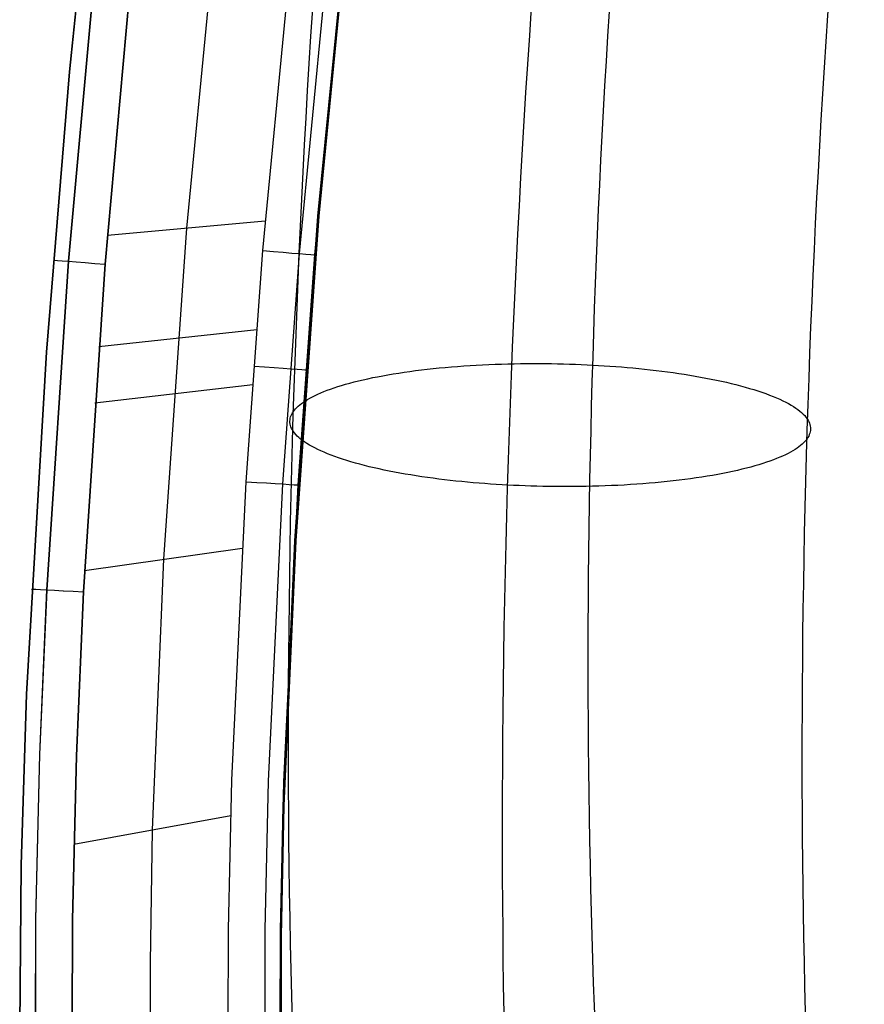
# Model space of a CAD drawing. Extents: x -3677 to -3089, y -67 to 482.
# Tile 15 of 110: x -3597 to -3565, y 82 to 120. Entities that reach past the tile are written whole.
import ezdxf

# ---------------------------------------------------------------- set-up
doc = ezdxf.new("R2010")
doc.units = 0
doc.layers.add('BRACCIOLI', color=97, linetype='CONTINUOUS')
doc.layers.add('CURVA_ORIGIN', color=125, linetype='CONTINUOUS')

msp = doc.modelspace()

# ---------------------------------------------------------------- linework, layer by layer
at = {"layer": 'BRACCIOLI'}
for p, q in [((-3583.939, 129.462, 18.581), (-3585.59, 112.659, 18.581)), ((-3585.59, 112.659, 18.581), (-3586.48, 100.17, 18.581)), ((-3586.48, 100.17, 18.581), (-3586.93, 89.974, 18.581)), ((-3586.93, 89.974, 18.581), (-3587.034, 84.964, 18.581)), ((-3587.034, 84.964, 18.581), (-3587.047, 79.953, 18.581))]:
    msp.add_line(p, q, dxfattribs=at)
at = {"layer": 'CURVA_ORIGIN'}
for p, q in [((-3589.02, 129.328, 20.581), (-3590.678, 112.199, 20.581)), ((-3585.624, 112.659, 17.581), (-3583.974, 129.462, 17.581)), ((-3594.092, 128.958, -12.419), (-3595.175, 118.205, -12.419)), ((-3595.175, 118.205, 18.581), (-3594.092, 128.958, 18.581)), ((-3595.175, 118.205, 3.081), (-3594.092, 128.958, 3.081)), ((-3587.74, 111.329, 20.581), (-3586.103, 128.407, 20.581)), ((-3586.331, 111.215, 19.995), (-3584.697, 128.252, 19.995)), ((-3585.747, 111.168, 18.581), (-3584.115, 128.188, 18.581)), ((-3595.216, 110.923, 19.995), (-3594.073, 123.526, 19.995)), ((-3594.074, 123.526, -13.834), (-3595.21, 110.921, -13.834)), ((-3593.807, 110.811, 20.581), (-3592.666, 123.384, 20.581)), ((-3592.667, 123.384, -14.419), (-3593.8, 110.81, -14.419)), ((-3595.175, 118.205, -12.419), (-3596.062, 107.423, -12.419)), ((-3596.062, 107.423, 18.581), (-3595.175, 118.205, 18.581)), ((-3596.062, 107.423, 3.081), (-3595.175, 118.205, 3.081)), ((-3593.713, 111.923, 20.581), (-3587.647, 112.475, 20.581)), ((-3586.515, 100.17, 17.581), (-3585.624, 112.659, 17.581)), ((-3585.624, 112.659, 17.581), (-3585.624, 112.659, 18.581)), ((-3590.678, 112.199, 20.581), (-3591.563, 99.458, 20.581)), ((-3588.381, 102.443, 20.581), (-3587.74, 111.329, 20.581)), ((-3586.97, 102.355, 19.995), (-3586.331, 111.215, 19.995)), ((-3586.385, 102.318, 18.581), (-3585.747, 111.168, 18.581)), ((-3595.21, 110.921, -13.834), (-3596.048, 98.286, -13.834)), ((-3596.047, 98.286, 19.995), (-3595.216, 110.923, 19.995)), ((-3593.8, 110.81, -14.419), (-3594.636, 98.212, -14.419)), ((-3594.634, 98.212, 20.581), (-3593.807, 110.811, 20.581)), ((-3585.956, 108.509, 17.581), (-3585.956, 108.509, 18.581)), ((-3594.043, 107.64, 20.581), (-3587.978, 108.291, 20.581)), ((-3596.062, 107.423, -12.419), (-3596.822, 94.274, -12.419)), ((-3596.822, 94.274, 18.581), (-3596.062, 107.423, 18.581)), ((-3596.822, 94.274, 3.081), (-3596.062, 107.423, 3.081)), ((-3596.062, 107.423, -12.419), (-3596.062, 107.423, 18.581)), ((-3581.422, 106.769, -36.708), (-3581.193, 106.794, -36.825)), ((-3581.193, 106.794, -36.825), (-3580.962, 106.818, -36.937)), ((-3580.962, 106.818, -36.937), (-3580.728, 106.839, -37.042)), ((-3580.728, 106.839, -37.042), (-3580.492, 106.86, -37.141)), ((-3580.492, 106.86, -37.141), (-3580.255, 106.879, -37.234)), ((-3580.255, 106.879, -37.234), (-3580.016, 106.896, -37.321)), ((-3580.016, 106.896, -37.321), (-3579.776, 106.912, -37.401)), ((-3579.776, 106.912, -37.401), (-3579.535, 106.926, -37.476)), ((-3579.535, 106.926, -37.476), (-3579.293, 106.939, -37.544)), ((-3579.293, 106.939, -37.544), (-3579.051, 106.95, -37.606)), ((-3579.051, 106.95, -37.606), (-3578.808, 106.96, -37.662)), ((-3578.808, 106.96, -37.662), (-3578.565, 106.968, -37.712)), ((-3578.565, 106.968, -37.712), (-3578.322, 106.975, -37.755)), ((-3578.322, 106.975, -37.755), (-3578.08, 106.98, -37.793)), ((-3578.08, 106.98, -37.793), (-3577.839, 106.984, -37.824)), ((-3577.839, 106.984, -37.824), (-3577.598, 106.986, -37.85)), ((-3577.598, 106.986, -37.85), (-3577.358, 106.987, -37.87)), ((-3577.358, 106.987, -37.87), (-3577.12, 106.987, -37.884)), ((-3577.12, 106.987, -37.884), (-3576.883, 106.986, -37.893)), ((-3576.883, 106.986, -37.893), (-3576.647, 106.983, -37.896)), ((-3576.647, 106.983, -37.896), (-3576.414, 106.979, -37.894)), ((-3576.414, 106.979, -37.894), (-3576.182, 106.973, -37.887)), ((-3576.182, 106.973, -37.887), (-3575.953, 106.967, -37.874)), ((-3575.953, 106.967, -37.874), (-3575.725, 106.959, -37.857)), ((-3575.725, 106.959, -37.857), (-3575.501, 106.95, -37.835)), ((-3575.501, 106.95, -37.835), (-3575.278, 106.94, -37.808)), ((-3575.278, 106.94, -37.808), (-3575.059, 106.929, -37.776)), ((-3575.059, 106.929, -37.776), (-3574.84, 106.917, -37.74)), ((-3574.84, 106.917, -37.74), (-3574.62, 106.903, -37.699)), ((-3574.62, 106.903, -37.699), (-3574.4, 106.888, -37.652)), ((-3574.4, 106.888, -37.652), (-3574.178, 106.872, -37.6)), ((-3574.178, 106.872, -37.6), (-3573.956, 106.855, -37.543)), ((-3573.956, 106.855, -37.543), (-3573.734, 106.836, -37.48)), ((-3573.734, 106.836, -37.48), (-3573.512, 106.816, -37.412)), ((-3573.512, 106.816, -37.412), (-3573.289, 106.795, -37.338)), ((-3573.289, 106.795, -37.338), (-3573.067, 106.772, -37.258)), ((-3583.887, 106.364, -34.877), (-3583.706, 106.405, -35.056)), ((-3583.706, 106.405, -35.056), (-3583.519, 106.444, -35.231)), ((-3583.519, 106.444, -35.231), (-3583.328, 106.482, -35.402)), ((-3583.328, 106.482, -35.402), (-3583.133, 106.52, -35.567)), ((-3583.133, 106.52, -35.567), (-3582.932, 106.555, -35.728)), ((-3582.932, 106.555, -35.728), (-3582.728, 106.59, -35.884)), ((-3582.728, 106.59, -35.884), (-3582.519, 106.623, -36.035)), ((-3582.519, 106.623, -36.035), (-3582.306, 106.655, -36.181)), ((-3582.306, 106.655, -36.181), (-3582.09, 106.686, -36.321)), ((-3582.09, 106.686, -36.321), (-3581.87, 106.715, -36.456)), ((-3581.87, 106.715, -36.456), (-3581.647, 106.743, -36.585)), ((-3581.647, 106.743, -36.585), (-3581.422, 106.769, -36.708)), ((-3573.067, 106.772, -37.258), (-3572.846, 106.748, -37.173)), ((-3572.846, 106.748, -37.173), (-3572.625, 106.722, -37.082)), ((-3572.625, 106.722, -37.082), (-3572.405, 106.695, -36.985)), ((-3572.405, 106.695, -36.985), (-3572.186, 106.667, -36.882)), ((-3572.186, 106.667, -36.882), (-3571.969, 106.637, -36.773)), ((-3571.969, 106.637, -36.773), (-3571.753, 106.606, -36.659)), ((-3571.753, 106.606, -36.659), (-3571.539, 106.574, -36.539)), ((-3571.539, 106.574, -36.539), (-3571.327, 106.54, -36.413)), ((-3571.327, 106.54, -36.413), (-3571.118, 106.505, -36.281)), ((-3571.118, 106.505, -36.281), (-3570.911, 106.468, -36.143)), ((-3570.911, 106.468, -36.143), (-3570.707, 106.43, -36)), ((-3570.707, 106.43, -36), (-3570.505, 106.391, -35.851)), ((-3594.196, 105.481, 20.581), (-3588.132, 106.183, 20.581)), ((-3585.141, 106.006, -33.319), (-3585.004, 106.053, -33.524)), ((-3585.004, 106.053, -33.524), (-3584.861, 106.1, -33.726)), ((-3584.861, 106.1, -33.726), (-3584.713, 106.146, -33.926)), ((-3584.713, 106.146, -33.926), (-3584.559, 106.192, -34.123)), ((-3584.559, 106.192, -34.123), (-3584.399, 106.236, -34.317)), ((-3584.399, 106.236, -34.317), (-3584.234, 106.28, -34.507)), ((-3584.234, 106.28, -34.507), (-3584.063, 106.322, -34.694)), ((-3584.063, 106.322, -34.694), (-3583.887, 106.364, -34.877)), ((-3570.505, 106.391, -35.851), (-3570.307, 106.35, -35.697)), ((-3570.307, 106.35, -35.697), (-3570.113, 106.309, -35.537)), ((-3570.113, 106.309, -35.537), (-3569.922, 106.266, -35.372)), ((-3569.922, 106.266, -35.372), (-3569.736, 106.221, -35.202)), ((-3569.736, 106.221, -35.202), (-3569.553, 106.176, -35.027)), ((-3569.553, 106.176, -35.027), (-3569.375, 106.13, -34.846)), ((-3569.375, 106.13, -34.846), (-3569.201, 106.082, -34.662)), ((-3569.201, 106.082, -34.662), (-3569.032, 106.033, -34.472)), ((-3569.032, 106.033, -34.472), (-3568.868, 105.984, -34.278)), ((-3586.021, 105.607, -31.618), (-3585.932, 105.658, -31.834)), ((-3585.932, 105.658, -31.834), (-3585.837, 105.709, -32.05)), ((-3585.837, 105.709, -32.05), (-3585.736, 105.76, -32.265)), ((-3585.736, 105.76, -32.265), (-3585.629, 105.81, -32.479)), ((-3585.629, 105.81, -32.479), (-3585.516, 105.86, -32.691)), ((-3585.516, 105.86, -32.691), (-3585.397, 105.909, -32.902)), ((-3585.397, 105.909, -32.902), (-3585.272, 105.958, -33.111)), ((-3585.272, 105.958, -33.111), (-3585.141, 106.006, -33.319)), ((-3568.868, 105.984, -34.278), (-3568.709, 105.933, -34.08)), ((-3568.709, 105.933, -34.08), (-3568.556, 105.882, -33.878)), ((-3568.556, 105.882, -33.878), (-3568.408, 105.83, -33.672)), ((-3568.408, 105.83, -33.672), (-3568.265, 105.777, -33.462)), ((-3568.265, 105.777, -33.462), (-3568.129, 105.723, -33.249)), ((-3568.129, 105.723, -33.249), (-3567.998, 105.668, -33.033)), ((-3567.998, 105.668, -33.033), (-3567.873, 105.613, -32.813)), ((-3586.484, 105.247, -30.103), (-3586.435, 105.299, -30.318)), ((-3586.435, 105.299, -30.318), (-3586.38, 105.35, -30.534)), ((-3586.38, 105.35, -30.534), (-3586.32, 105.402, -30.75)), ((-3586.32, 105.402, -30.75), (-3586.254, 105.453, -30.967)), ((-3586.254, 105.453, -30.967), (-3586.182, 105.505, -31.184)), ((-3586.182, 105.505, -31.184), (-3586.104, 105.556, -31.401)), ((-3586.104, 105.556, -31.401), (-3586.021, 105.607, -31.618)), ((-3567.873, 105.613, -32.813), (-3567.754, 105.558, -32.591)), ((-3567.754, 105.558, -32.591), (-3567.641, 105.501, -32.367)), ((-3567.641, 105.501, -32.367), (-3567.535, 105.445, -32.14)), ((-3567.535, 105.445, -32.14), (-3567.435, 105.388, -31.912)), ((-3567.435, 105.388, -31.912), (-3567.341, 105.33, -31.681)), ((-3567.341, 105.33, -31.681), (-3567.253, 105.273, -31.449)), ((-3567.253, 105.273, -31.449), (-3567.172, 105.215, -31.216)), ((-3586.688, 104.881, -28.58), (-3586.674, 104.935, -28.804)), ((-3586.674, 104.935, -28.804), (-3586.654, 104.989, -29.025)), ((-3586.654, 104.989, -29.025), (-3586.63, 105.041, -29.244)), ((-3586.63, 105.041, -29.244), (-3586.601, 105.093, -29.461)), ((-3586.601, 105.093, -29.461), (-3586.567, 105.145, -29.675)), ((-3586.567, 105.145, -29.675), (-3586.528, 105.196, -29.888)), ((-3586.528, 105.196, -29.888), (-3586.484, 105.247, -30.103)), ((-3567.172, 105.215, -31.216), (-3567.097, 105.157, -30.981)), ((-3567.097, 105.157, -30.981), (-3567.029, 105.099, -30.746)), ((-3567.029, 105.099, -30.746), (-3566.967, 105.041, -30.51)), ((-3566.967, 105.041, -30.51), (-3566.912, 104.983, -30.274)), ((-3566.912, 104.983, -30.274), (-3566.862, 104.925, -30.038)), ((-3566.862, 104.925, -30.038), (-3566.819, 104.867, -29.802)), ((-3586.701, 104.772, -28.127), (-3586.697, 104.827, -28.355)), ((-3586.699, 104.716, -27.898), (-3586.701, 104.772, -28.127)), ((-3586.692, 104.66, -27.667), (-3586.699, 104.716, -27.898)), ((-3586.697, 104.827, -28.355), (-3586.688, 104.881, -28.58)), ((-3586.679, 104.604, -27.435), (-3586.692, 104.66, -27.667)), ((-3586.66, 104.547, -27.201), (-3586.679, 104.604, -27.435)), ((-3586.635, 104.489, -26.967), (-3586.66, 104.547, -27.201)), ((-3566.819, 104.867, -29.802), (-3566.782, 104.809, -29.567)), ((-3566.782, 104.809, -29.567), (-3566.751, 104.752, -29.331)), ((-3566.751, 104.752, -29.331), (-3566.727, 104.694, -29.097)), ((-3566.727, 104.694, -29.097), (-3566.708, 104.638, -28.864)), ((-3566.708, 104.638, -28.864), (-3566.695, 104.581, -28.632)), ((-3566.695, 104.581, -28.632), (-3566.687, 104.525, -28.401)), ((-3566.687, 104.525, -28.401), (-3566.686, 104.469, -28.172)), ((-3586.605, 104.432, -26.732), (-3586.635, 104.489, -26.967)), ((-3586.568, 104.374, -26.496), (-3586.605, 104.432, -26.732)), ((-3586.525, 104.316, -26.26), (-3586.568, 104.374, -26.496)), ((-3586.475, 104.258, -26.024), (-3586.525, 104.316, -26.26)), ((-3586.42, 104.2, -25.788), (-3586.475, 104.258, -26.024)), ((-3586.358, 104.142, -25.552), (-3586.42, 104.2, -25.788)), ((-3586.289, 104.084, -25.317), (-3586.358, 104.142, -25.552)), ((-3566.786, 104.148, -26.838), (-3566.82, 104.096, -26.624)), ((-3566.757, 104.2, -27.054), (-3566.786, 104.148, -26.838)), ((-3566.733, 104.252, -27.273), (-3566.757, 104.2, -27.054)), ((-3566.713, 104.306, -27.495), (-3566.733, 104.252, -27.273)), ((-3566.699, 104.36, -27.718), (-3566.713, 104.306, -27.495)), ((-3566.69, 104.414, -27.944), (-3566.699, 104.36, -27.718)), ((-3566.686, 104.469, -28.172), (-3566.69, 104.414, -27.944)), ((-3586.214, 104.026, -25.083), (-3586.289, 104.084, -25.317)), ((-3586.133, 103.968, -24.85), (-3586.214, 104.026, -25.083)), ((-3586.046, 103.911, -24.618), (-3586.133, 103.968, -24.85)), ((-3585.952, 103.853, -24.387), (-3586.046, 103.911, -24.618)), ((-3585.852, 103.796, -24.158), (-3585.952, 103.853, -24.387)), ((-3585.745, 103.74, -23.932), (-3585.852, 103.796, -24.158)), ((-3567.133, 103.788, -25.331), (-3567.205, 103.736, -25.114)), ((-3567.067, 103.839, -25.548), (-3567.133, 103.788, -25.331)), ((-3567.007, 103.891, -25.765), (-3567.067, 103.839, -25.548)), ((-3566.952, 103.942, -25.981), (-3567.007, 103.891, -25.765)), ((-3566.903, 103.994, -26.196), (-3566.952, 103.942, -25.981)), ((-3566.859, 104.045, -26.41), (-3566.903, 103.994, -26.196)), ((-3566.82, 104.096, -26.624), (-3566.859, 104.045, -26.41)), ((-3585.633, 103.684, -23.707), (-3585.745, 103.74, -23.932)), ((-3585.514, 103.628, -23.485), (-3585.633, 103.684, -23.707)), ((-3585.389, 103.573, -23.266), (-3585.514, 103.628, -23.485)), ((-3585.258, 103.518, -23.05), (-3585.389, 103.573, -23.266)), ((-3585.121, 103.464, -22.837), (-3585.258, 103.518, -23.05)), ((-3584.979, 103.411, -22.627), (-3585.121, 103.464, -22.837)), ((-3584.831, 103.359, -22.421), (-3584.979, 103.411, -22.627)), ((-3567.871, 103.381, -23.607), (-3567.99, 103.332, -23.396)), ((-3567.758, 103.431, -23.82), (-3567.871, 103.381, -23.607)), ((-3567.651, 103.481, -24.034), (-3567.758, 103.431, -23.82)), ((-3567.55, 103.532, -24.248), (-3567.651, 103.481, -24.034)), ((-3567.455, 103.583, -24.464), (-3567.55, 103.532, -24.248)), ((-3567.366, 103.634, -24.681), (-3567.455, 103.583, -24.464)), ((-3567.282, 103.685, -24.897), (-3567.366, 103.634, -24.681)), ((-3567.205, 103.736, -25.114), (-3567.282, 103.685, -24.897)), ((-3584.677, 103.308, -22.219), (-3584.831, 103.359, -22.421)), ((-3584.518, 103.257, -22.02), (-3584.677, 103.308, -22.219)), ((-3584.354, 103.208, -21.827), (-3584.518, 103.257, -22.02)), ((-3584.186, 103.159, -21.637), (-3584.354, 103.208, -21.827)), ((-3584.012, 103.111, -21.452), (-3584.186, 103.159, -21.637)), ((-3583.834, 103.065, -21.272), (-3584.012, 103.111, -21.452)), ((-3583.651, 103.02, -21.097), (-3583.834, 103.065, -21.272)), ((-3583.464, 102.975, -20.926), (-3583.651, 103.02, -21.097)), ((-3568.988, 103.005, -21.982), (-3569.153, 102.961, -21.791)), ((-3568.828, 103.049, -22.176), (-3568.988, 103.005, -21.982)), ((-3568.674, 103.095, -22.372), (-3568.828, 103.049, -22.176)), ((-3568.525, 103.141, -22.572), (-3568.674, 103.095, -22.372)), ((-3568.383, 103.188, -22.775), (-3568.525, 103.141, -22.572)), ((-3568.246, 103.235, -22.98), (-3568.383, 103.188, -22.775)), ((-3568.115, 103.283, -23.187), (-3568.246, 103.235, -22.98)), ((-3567.99, 103.332, -23.396), (-3568.115, 103.283, -23.187)), ((-3583.274, 102.932, -20.761), (-3583.464, 102.975, -20.926)), ((-3583.079, 102.891, -20.602), (-3583.274, 102.932, -20.761)), ((-3582.881, 102.85, -20.447), (-3583.079, 102.891, -20.602)), ((-3582.68, 102.811, -20.299), (-3582.881, 102.85, -20.447)), ((-3582.476, 102.773, -20.155), (-3582.68, 102.811, -20.299)), ((-3582.269, 102.737, -20.018), (-3582.476, 102.773, -20.155)), ((-3582.059, 102.701, -19.886), (-3582.269, 102.737, -20.018)), ((-3581.848, 102.667, -19.76), (-3582.059, 102.701, -19.886)), ((-3581.634, 102.635, -19.64), (-3581.848, 102.667, -19.76)), ((-3581.418, 102.604, -19.525), (-3581.634, 102.635, -19.64)), ((-3570.868, 102.618, -20.263), (-3571.08, 102.586, -20.118)), ((-3570.659, 102.651, -20.414), (-3570.868, 102.618, -20.263)), ((-3570.454, 102.686, -20.57), (-3570.659, 102.651, -20.414)), ((-3570.254, 102.721, -20.731), (-3570.454, 102.686, -20.57)), ((-3570.058, 102.759, -20.897), (-3570.254, 102.721, -20.731)), ((-3569.867, 102.797, -21.067), (-3570.058, 102.759, -20.897)), ((-3569.681, 102.836, -21.242), (-3569.867, 102.797, -21.067)), ((-3569.5, 102.877, -21.421), (-3569.681, 102.836, -21.242)), ((-3569.324, 102.919, -21.604), (-3569.5, 102.877, -21.421)), ((-3569.153, 102.961, -21.791), (-3569.324, 102.919, -21.604)), ((-3588.935, 90.966, 20.581), (-3588.381, 102.443, 20.581)), ((-3587.522, 90.921, 19.995), (-3586.97, 102.355, 19.995)), ((-3586.936, 90.902, 18.581), (-3586.385, 102.318, 18.581)), ((-3581.2, 102.574, -19.417), (-3581.418, 102.604, -19.525)), ((-3580.982, 102.546, -19.314), (-3581.2, 102.574, -19.417)), ((-3580.762, 102.519, -19.217), (-3580.982, 102.546, -19.314)), ((-3580.541, 102.493, -19.126), (-3580.762, 102.519, -19.217)), ((-3580.319, 102.469, -19.04), (-3580.541, 102.493, -19.126)), ((-3580.097, 102.446, -18.961), (-3580.319, 102.469, -19.04)), ((-3579.875, 102.425, -18.887), (-3580.097, 102.446, -18.961)), ((-3579.653, 102.405, -18.818), (-3579.875, 102.425, -18.887)), ((-3579.43, 102.386, -18.756), (-3579.653, 102.405, -18.818)), ((-3579.209, 102.369, -18.698), (-3579.43, 102.386, -18.756)), ((-3578.987, 102.353, -18.647), (-3579.209, 102.369, -18.698)), ((-3578.767, 102.338, -18.6), (-3578.987, 102.353, -18.647)), ((-3578.547, 102.325, -18.559), (-3578.767, 102.338, -18.6)), ((-3578.328, 102.312, -18.522), (-3578.547, 102.325, -18.559)), ((-3578.108, 102.301, -18.491), (-3578.328, 102.312, -18.522)), ((-3577.886, 102.291, -18.464), (-3578.108, 102.301, -18.491)), ((-3577.661, 102.282, -18.442), (-3577.886, 102.291, -18.464)), ((-3577.434, 102.275, -18.424), (-3577.661, 102.282, -18.442)), ((-3577.205, 102.268, -18.412), (-3577.434, 102.275, -18.424)), ((-3576.973, 102.263, -18.404), (-3577.205, 102.268, -18.412)), ((-3576.74, 102.258, -18.402), (-3576.973, 102.263, -18.404)), ((-3576.504, 102.255, -18.405), (-3576.74, 102.258, -18.402)), ((-3576.267, 102.254, -18.414), (-3576.504, 102.255, -18.405)), ((-3576.029, 102.254, -18.428), (-3576.267, 102.254, -18.414)), ((-3575.789, 102.255, -18.448), (-3576.029, 102.254, -18.428)), ((-3575.548, 102.257, -18.474), (-3575.789, 102.255, -18.448)), ((-3575.307, 102.261, -18.506), (-3575.548, 102.257, -18.474)), ((-3575.064, 102.266, -18.543), (-3575.307, 102.261, -18.506)), ((-3574.822, 102.273, -18.587), (-3575.064, 102.266, -18.543)), ((-3574.579, 102.281, -18.637), (-3574.822, 102.273, -18.587)), ((-3574.336, 102.291, -18.693), (-3574.579, 102.281, -18.637)), ((-3574.094, 102.302, -18.755), (-3574.336, 102.291, -18.693)), ((-3573.852, 102.315, -18.823), (-3574.094, 102.302, -18.755)), ((-3573.611, 102.329, -18.897), (-3573.852, 102.315, -18.823)), ((-3573.37, 102.345, -18.978), (-3573.611, 102.329, -18.897)), ((-3573.132, 102.362, -19.065), (-3573.37, 102.345, -18.978)), ((-3572.894, 102.381, -19.158), (-3573.132, 102.362, -19.065)), ((-3572.659, 102.402, -19.257), (-3572.894, 102.381, -19.158)), ((-3572.425, 102.424, -19.362), (-3572.659, 102.402, -19.257)), ((-3572.194, 102.447, -19.473), (-3572.425, 102.424, -19.362)), ((-3571.965, 102.472, -19.591), (-3572.194, 102.447, -19.473)), ((-3571.739, 102.498, -19.714), (-3571.965, 102.472, -19.591)), ((-3571.516, 102.526, -19.843), (-3571.739, 102.498, -19.714)), ((-3571.297, 102.555, -19.977), (-3571.516, 102.526, -19.843)), ((-3571.08, 102.586, -20.118), (-3571.297, 102.555, -19.977)), ((-3586.965, 89.974, 17.581), (-3586.515, 100.17, 17.581)), ((-3586.515, 100.17, 17.581), (-3586.515, 100.17, 18.581)), ((-3594.593, 99.03, 20.581), (-3588.536, 99.885, 20.581)), ((-3591.563, 99.458, 20.581), (-3591.992, 89.055, 20.581)), ((-3596.048, 98.286, -13.834), (-3596.323, 91.954, -13.834)), ((-3596.32, 91.953, 19.995), (-3596.047, 98.286, 19.995)), ((-3594.636, 98.212, -14.419), (-3594.91, 91.905, -14.419)), ((-3594.906, 91.905, 20.581), (-3594.634, 98.212, 20.581)), ((-3596.822, 94.274, -12.419), (-3597.028, 87.692, -12.419)), ((-3597.028, 87.692, 18.581), (-3596.822, 94.274, 18.581)), ((-3597.028, 87.692, 3.081), (-3596.822, 94.274, 3.081)), ((-3596.323, 91.954, -13.834), (-3596.478, 85.614, -13.834)), ((-3596.475, 85.613, 19.995), (-3596.32, 91.953, 19.995)), ((-3594.91, 91.905, -14.419), (-3595.064, 85.594, -14.419)), ((-3595.061, 85.594, 20.581), (-3594.906, 91.905, 20.581)), ((-3589.066, 85.223, 20.581), (-3588.935, 90.966, 20.581)), ((-3587.651, 85.205, 19.995), (-3587.522, 90.921, 19.995)), ((-3587.066, 85.197, 18.581), (-3586.936, 90.902, 18.581)), ((-3587.069, 84.964, 17.581), (-3586.965, 89.974, 17.581)), ((-3586.965, 89.974, 17.581), (-3586.965, 89.974, 18.581)), ((-3595.009, 88.503, 20.581), (-3588.977, 89.606, 20.581)), ((-3591.992, 89.055, 20.581), (-3592.079, 83.946, 20.581)), ((-3597.028, 87.692, -12.419), (-3597.09, 81.113, -12.419)), ((-3597.09, 81.113, 18.581), (-3597.028, 87.692, 18.581)), ((-3597.09, 81.113, 3.081), (-3597.028, 87.692, 3.081)), ((-3596.478, 85.614, -13.834), (-3596.493, 79.268, -13.834)), ((-3596.492, 79.268, 19.995), (-3596.475, 85.613, 19.995)), ((-3595.064, 85.594, -14.419), (-3595.079, 79.282, -14.419)), ((-3595.078, 79.282, 20.581), (-3595.061, 85.594, 20.581)), ((-3589.077, 79.478, 20.581), (-3589.066, 85.223, 20.581)), ((-3587.663, 79.491, 19.995), (-3587.651, 85.205, 19.995)), ((-3587.077, 79.496, 18.581), (-3587.066, 85.197, 18.581)), ((-3587.081, 79.953, 17.581), (-3587.069, 84.964, 17.581)), ((-3592.079, 83.946, 20.581), (-3592.071, 78.838, 20.581))]:
    msp.add_line(p, q, dxfattribs=at)
at = {"layer": 'CURVA_ORIGIN', "extrusion": (-0.929514, 0.104197, -0.353762)}
for centre, radius, start, end in [((258.475, 1079.086, 3355.216), 162.368, 64.97808, 88.88702), ((258.433, 1080.562, 3347.571), 148.995, 65.2011, 88.99259), ((258.434, 1078.124, 3343.318), 170.975, 65.09855, 88.79345)]:
    msp.add_arc(centre, radius, start, end, dxfattribs=at)
at = {"layer": 'CURVA_ORIGIN', "extrusion": (-0.929514, 0.104199, -0.353761)}
msp.add_arc((258.399, 1079.589, 3335.673), 157.611, 65.32063, 88.88649, dxfattribs=at)
at = {"layer": 'CURVA_ORIGIN', "extrusion": (0.080714, 0.996737, -7.46086e-12)}
msp.add_arc((3585.02, 18.581, -178.616), 2, 90, 180, dxfattribs=at)
at = {"layer": 'CURVA_ORIGIN', "extrusion": (-0.078821, -0.996889, 4.43894e-13)}
msp.add_arc((-3591.353, -12.419, 172.803), 2, 180, 270, dxfattribs=at)
at = {"layer": 'CURVA_ORIGIN', "extrusion": (0.072124, 0.997396, 3.19969e-12)}
msp.add_arc((3586.446, 18.581, -152.176), 2, 89.9998, 179.9998, dxfattribs=at)
at = {"layer": 'CURVA_ORIGIN', "extrusion": (0.062667, 0.998034, 1.00414e-11)}
msp.add_arc((3587.748, 18.581, -122.631), 2, 90.0005, 180.0005, dxfattribs=at)
at = {"layer": 'CURVA_ORIGIN', "extrusion": (-0.052004, -0.998647, 3.1279e-13)}
msp.add_arc((-3594.879, -12.419, 88.857), 2, 179.9999, 269.9999, dxfattribs=at)
at = {"layer": 'CURVA_ORIGIN', "extrusion": (0.051818, 0.998657, 6.02251e-10)}
msp.add_arc((3594.894, 18.581, -88.187), 2, 359.9996, 89.9996, dxfattribs=at)

doc.saveas('drawing.dxf')
